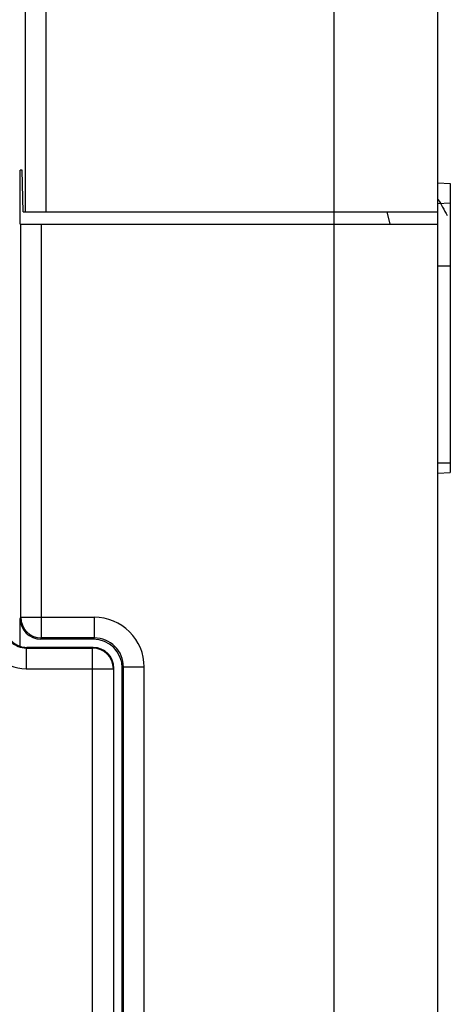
# Model space of a CAD drawing. Header units: millimetres. Extents: x 0 to 1105, y 0 to 772.
# Tile 23 of 58: x 203 to 213, y 366 to 390. Entities that reach past the tile are written whole.
import ezdxf

# ---------------------------------------------------------------- set-up
doc = ezdxf.new("R2010")
doc.units = ezdxf.units.MM
doc.header["$LTSCALE"] = 60.775
doc.layers.add('05_ALL_CURVES', color=7, linetype='CONTINUOUS')
doc.layers.add('07_ALL_FEATURES', color=7, linetype='CONTINUOUS')

msp = doc.modelspace()

# ---------------------------------------------------------------- linework, layer by layer
at = {"layer": '05_ALL_CURVES', "linetype": 'Continuous'}
msp.add_arc((225.206, 391.899), 13.908, 208.4224, 210.2903, dxfattribs=at)
at = {"layer": '07_ALL_FEATURES', "linetype": 'Continuous'}
for p, q in [((210.468, 334.173), (210.468, 431.814)), ((212.968, 334.173), (212.968, 431.505)), ((203.029, 425.038), (203.029, 384.973)), ((203.528, 425.038), (203.528, 384.973)), ((202.913, 384.673), (202.907, 385.973)), ((202.956, 385.973), (202.907, 385.973)), ((202.979, 384.973), (202.956, 385.973)), ((212.968, 385.673), (213.268, 385.657)), ((213.268, 385.657), (213.268, 378.689)), ((212.968, 385.173), (213.268, 385.188)), ((202.979, 384.973), (212.968, 384.973)), ((211.736, 384.973), (211.816, 384.673)), ((202.924, 375.201), (202.924, 384.673)), ((202.924, 384.673), (212.968, 384.673)), ((203.424, 374.701), (203.424, 384.673)), ((212.968, 383.673), (213.268, 383.673)), ((212.968, 378.923), (213.268, 378.923)), ((212.968, 378.673), (213.268, 378.688)), ((202.91, 375.173), (202.924, 375.201)), ((202.91, 374.473), (202.91, 375.173)), ((202.924, 375.201), (204.697, 375.201)), ((204.697, 374.701), (204.697, 375.201)), ((203.41, 374.673), (203.424, 374.701)), ((204.669, 374.673), (203.41, 374.673)), ((204.697, 374.701), (203.424, 374.701)), ((204.697, 374.701), (204.669, 374.673)), ((203.068, 374.473), (203.054, 374.459)), ((203.054, 374.459), (203.054, 373.959)), ((203.054, 374.459), (204.654, 374.459)), ((204.668, 374.473), (203.068, 374.473)), ((204.654, 374.459), (204.668, 374.473)), ((204.654, 365.126), (204.654, 374.459)), ((205.154, 373.959), (205.168, 373.973)), ((205.165, 365.542), (205.168, 373.973)), ((205.397, 374.002), (205.368, 373.973)), ((205.368, 365.372), (205.368, 373.973)), ((205.397, 365.344), (205.397, 374.002)), ((205.397, 374.002), (205.896, 374.002)), ((205.896, 365.344), (205.896, 374.002)), ((203.054, 373.959), (205.154, 373.959)), ((205.154, 373.959), (205.154, 365.622))]:
    msp.add_line(p, q, dxfattribs=at)
for centre, radius, start, end in [((203.424, 375.201), 0.5, 180.0375, 269.9887), ((204.697, 374.002), 1.199, 359.9939, 90.0061), ((203.054, 374.959), 1, 180.0008, 269.9989), ((203.054, 374.958), 0.5, 179.9783, 270.0217), ((203.068, 374.973), 0.5, 179.9086, 269.9861), ((204.698, 374.003), 0.699, 359.9152, 90.0848), ((204.654, 373.958), 0.5, 0.0211, 89.9789)]:
    msp.add_arc(centre, radius, start, end, dxfattribs=at)
for centre, major_axis, ratio, start_param, end_param in [((203.41, 375.173), (0.224, 0.448), 0.999239, -4.248559, -2.678371), ((204.668, 373.972), (-0.496, -0.496), 0.998783, 8.639989, 10.209567), ((204.668, 373.972), (0.263, 0.426), 0.999319, -1.017161, 0.553331)]:
    msp.add_ellipse(centre, major_axis=major_axis, ratio=ratio, start_param=start_param, end_param=end_param, dxfattribs=at)

doc.saveas('drawing.dxf')
